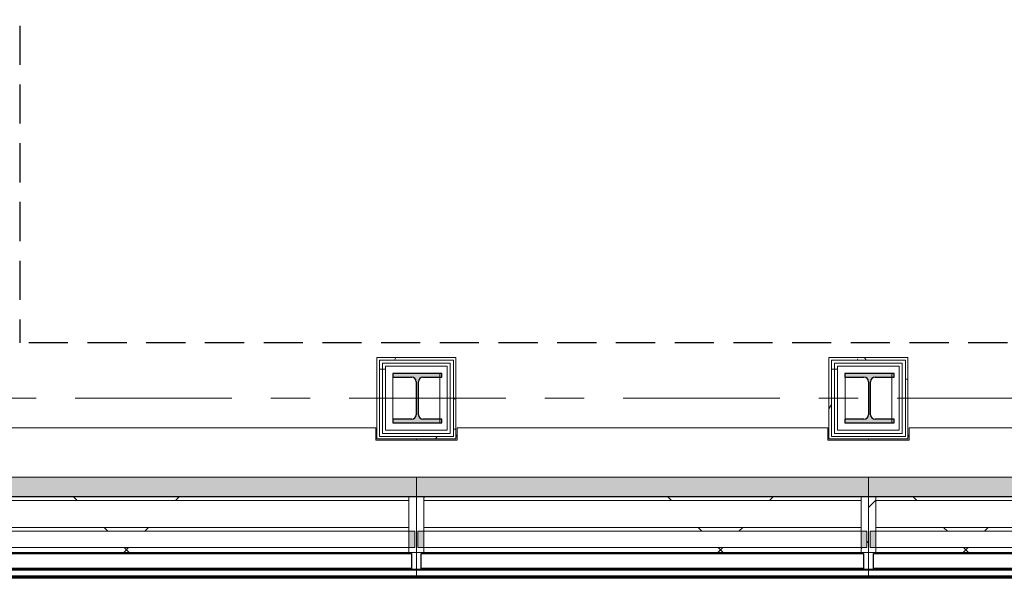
# Model space of a CAD drawing. Extents: x 2744 to 57639, y 3641 to 38820.
# Tile 3 of 179: x 4741 to 8734, y 18598 to 20863. Entities that reach past the tile are written whole.
import ezdxf

# ---------------------------------------------------------------- set-up
doc = ezdxf.new("R2010")
doc.units = 0
doc.header["$LTSCALE"] = 50
doc.linetypes.add('HIDDEN2', pattern=[4.7625, 3.175, -1.5875])
doc.linetypes.add('stramien', pattern=[22.225, 12.7, -3.175, 3.175, -3.175])
doc.layers.get('0').update_dxf_attribs({"linetype": 'CONTINUOUS'})
for name, color, linetype, lineweight in [('A-GLAZ', 8, 'CONTINUOUS', 25), ('A-WALL', 8, 'CONTINUOUS', 25), ('A-WALL-MBNI', 8, 'CONTINUOUS', 25), ('A-WALL-PATT', 8, 'CONTINUOUS', 50), ('I-WALL', 8, 'CONTINUOUS', 25), ('S-COLS', 8, 'CONTINUOUS', 18), ('S-GRID', 8, 'CONTINUOUS', 18)]:
    doc.layers.add(name, color=color, linetype=linetype, lineweight=lineweight)
pattern_1 = [(0, (0, 0), (406.4, 101.6), [33.528, -271.272, 33.528, -271.272, -1625.6]), (0, (0, 0), (406.4, 101.6), [-609.6, 33.528, -576.072, 33.528, -271.272, -711.2]), (0, (0, 0), (406.4, 101.6), [-1524, 33.528, -169.672, 33.528, -474.472]), (120, (152.4, 50.8), (-291.1882, 301.1527), [33.528, -271.272, 33.528, -271.272, -1625.6]), (120, (152.4, 50.8), (-291.1882, 301.1527), [-609.6, 33.528, -576.072, 33.528, -271.272, -711.2]), (120, (152.4, 50.8), (-291.1882, 301.1527), [-1524, 33.528, -169.672, 33.528, -474.472]), (240, (203.2, 254), (-115.2118, -402.7527), [33.528, -271.272, 33.528, -271.272, -1625.6]), (240, (203.2, 254), (-115.2118, -402.7527), [-609.6, 33.528, -576.072, 33.528, -271.272, -711.2]), (240, (203.2, 254), (-115.2118, -402.7527), [-1524, 33.528, -169.672, 33.528, -474.472])]
pattern_2 = [(0, (8023.27, 19095.7), (0, 500), []), (0, (8023.27, 19045.7), (0, 500), []), (0, (8023.27, 18995.7), (0, 500), []), (0, (8023.27, 18945.7), (0, 500), [])]
pattern_3 = [(0, (6189.93, 19095.7), (0, 500), []), (0, (6189.93, 19045.7), (0, 500), []), (0, (6189.93, 18995.7), (0, 500), []), (0, (6189.93, 18945.7), (0, 500), [])]
pattern_4 = [(45, (-9099.93, -18763.2), (-212.132, 212.132), [])]
pattern_5 = [(45, (-9099.9, -18763.2), (-707.107, 707.107), []), (135, (-9099.9, -18763.2), (-707.107, -707.107), [])]
pattern_6 = [(45, (-7266.6, -18763.2), (-707.107, 707.107), []), (135, (-7266.6, -18763.2), (-707.107, -707.107), [])]
pattern_7 = [(45, (-5433.3, -18763.2), (-707.107, 707.107), []), (135, (-5433.3, -18763.2), (-707.107, -707.107), [])]

# ---------------------------------------------------------------- blocks, each defined once
blk = doc.blocks.new('10844_ABT model nieuw_export 08-11-2012_rvt-1-Plotview 4e Verdieping - schaal 1 op 100')
at = {"layer": 'S-COLS', "lineweight": 5}
for points in [[(6253.8, 19228.2), (6453.8, 19228.2), (6453.8, 19243.2), (6376.3, 19243.2), (6363.5, 19248.5), (6358.3, 19261.2), (6358.3, 19395.2), (6363.5, 19407.9), (6376.3, 19413.2), (6453.8, 19413.2), (6453.8, 19428.2), (6253.8, 19428.2), (6253.8, 19413.2), (6331.3, 19413.2), (6344, 19407.9), (6349.3, 19395.2), (6349.3, 19261.2), (6344, 19248.5), (6331.3, 19243.2), (6253.8, 19243.2)], [(8087.8, 19228.2), (8287.8, 19228.2), (8287.8, 19243.2), (8210.3, 19243.2), (8197.5, 19248.5), (8192.3, 19261.2), (8192.3, 19395.2), (8197.5, 19407.9), (8210.3, 19413.2), (8287.8, 19413.2), (8287.8, 19428.2), (8087.8, 19428.2), (8087.8, 19413.2), (8165.3, 19413.2), (8178, 19407.9), (8183.3, 19395.2), (8183.3, 19261.2), (8178, 19248.5), (8165.3, 19243.2), (8087.8, 19243.2)]]:
    blk.add_hatch(color=256, dxfattribs=at).paths.add_polyline_path(points, flags=0)
at = {"layer": 'S-COLS', "color": 0, "lineweight": 25}
for p, q in [((6253.8, 19428.2), (6253.8, 19413.2)), ((6453.8, 19428.2), (6253.8, 19428.2)), ((6253.8, 19413.2), (6331.3, 19413.2)), ((6376.3, 19413.2), (6453.8, 19413.2)), ((6453.8, 19413.2), (6453.8, 19428.2)), ((8087.8, 19428.2), (8087.8, 19413.2)), ((8287.8, 19428.2), (8087.8, 19428.2)), ((8087.8, 19413.2), (8165.3, 19413.2)), ((8210.3, 19413.2), (8287.8, 19413.2)), ((8287.8, 19413.2), (8287.8, 19428.2)), ((6349.3, 19395.2), (6349.3, 19261.2)), ((6358.3, 19261.2), (6358.3, 19395.2)), ((8183.3, 19395.2), (8183.3, 19261.2)), ((8192.3, 19261.2), (8192.3, 19395.2)), ((6331.3, 19243.2), (6253.8, 19243.2)), ((6253.8, 19243.2), (6253.8, 19228.2)), ((6253.8, 19228.2), (6453.8, 19228.2)), ((6453.8, 19243.2), (6376.3, 19243.2)), ((6453.8, 19228.2), (6453.8, 19243.2)), ((8165.3, 19243.2), (8087.8, 19243.2)), ((8087.8, 19243.2), (8087.8, 19228.2)), ((8087.8, 19228.2), (8287.8, 19228.2)), ((8287.8, 19243.2), (8210.3, 19243.2)), ((8287.8, 19228.2), (8287.8, 19243.2))]:
    blk.add_line(p, q, dxfattribs=at)
for centre, start, end in [((6331.3, 19395.2), 0, 90), ((6376.3, 19395.2), 90, 180), ((8165.3, 19395.2), 0, 90), ((8210.3, 19395.2), 90, 180), ((6331.3, 19261.2), 270, 0), ((6376.3, 19261.2), 180, 270), ((8165.3, 19261.2), 270, 0), ((8210.3, 19261.2), 180, 270)]:
    blk.add_arc(centre, 18, start, end, dxfattribs=at)
blk = doc.blocks.new('28_KA_prefab betonnen borstwering vierde verdieping oostgevel - 28_KA_prefab betonnen borstwering vierde verdieping oostgevel-10146947-Plotview 4e Verdieping - schaal 1 op 100')
at = {"layer": 'A-WALL-PATT', "lineweight": 25}
h = blk.add_hatch(color=256, dxfattribs=at)
h.paths.add_polyline_path([(31916.6, 18928.2), (31916.6, 19008.2), (30183.2, 19008.2), (30183.2, 18929.2), (26516.6, 18929.2), (26516.6, 18929.2), (24683.3, 18929.2), (24683.2, 18929.2), (22849.9, 18929.2), (22849.9, 18929.2), (21016.6, 18929.2), (21016.6, 18929.2), (19183.3, 18929.2), (19183.2, 18929.2), (17349.9, 18929.2), (17349.9, 18929.2), (15516.6, 18929.2), (15516.6, 18929.2), (13683.3, 18929.2), (13683.2, 18929.2), (11849.9, 18929.2), (11849.9, 18929.2), (10016.6, 18929.2), (10016.6, 18929.2), (8183.3, 18929.2), (8183.2, 18929.2), (6349.9, 18929.2), (6349.9, 18929.2), (4516.6, 18929.2), (4515.8, 19163.2), (4366.6, 19163.2), (4366.6, 18948.2), (4516.6, 18948.2), (4516.6, 18928.2), (31689.3, 18928.2)], flags=0)
h.paths.add_polyline_path([(30278.3, 19158.2), (30348.3, 19158.2), (30348.3, 19178.2), (30343.3, 19178.2), (30343.3, 19163.2), (30183.2, 19163.2), (30183.2, 19158.2)], flags=0)
h.paths.add_polyline_path([(21016.6, 19158.2), (21016.6, 19158.2), (21016.6, 19163.2)], flags=0)
h.paths.add_polyline_path([(19183.2, 19158.2), (19183.3, 19158.2), (19183.2, 19163.2)], flags=0)
h.paths.add_polyline_path([(6349.9, 19158.2), (6349.9, 19158.2), (6349.9, 19163.2)], flags=0)
h.paths.add_polyline_path([(30018.3, 19174.2), (30023.3, 19174.2), (30023.3, 19178.2), (30018.3, 19178.2)], flags=0)
h.paths.add_polyline_path([(28514.9, 19174.2), (28514.9, 19178.2), (28509.9, 19178.2), (28509.9, 19174.2)], flags=0)
h.paths.add_polyline_path([(28184.9, 19174.2), (28189.9, 19174.2), (28189.9, 19178.2), (28184.9, 19178.2)], flags=0)
h.paths.add_polyline_path([(26356.6, 19174.2), (26356.6, 19178.2), (26351.6, 19178.2), (26351.6, 19174.2)], flags=0)
h.paths.add_polyline_path([(24848.3, 19174.2), (24848.3, 19178.2), (24843.3, 19178.2), (24843.3, 19174.2)], flags=0)
h.paths.add_polyline_path([(26681.6, 19174.2), (26681.6, 19178.2), (26676.6, 19178.2), (26676.6, 19174.2)], flags=0)
h.paths.add_polyline_path([(24518.3, 19174.2), (24523.3, 19174.2), (24523.3, 19178.2), (24518.3, 19178.2)], flags=0)
h.paths.add_polyline_path([(21176.6, 19174.2), (21181.6, 19174.2), (21181.6, 19178.2), (21176.6, 19178.2)], flags=0)
h.paths.add_polyline_path([(23014.9, 19174.2), (23014.9, 19178.2), (23009.9, 19178.2), (23009.9, 19174.2)], flags=0)
h.paths.add_polyline_path([(22689.9, 19174.2), (22689.9, 19178.2), (22684.9, 19178.2), (22684.9, 19174.2)], flags=0)
h.paths.add_polyline_path([(19018.3, 19174.2), (19023.3, 19174.2), (19023.3, 19178.2), (19018.3, 19178.2)], flags=0)
h.paths.add_polyline_path([(20851.6, 19174.2), (20856.6, 19174.2), (20856.6, 19178.2), (20851.6, 19178.2)], flags=0)
h.paths.add_polyline_path([(19348.3, 19174.2), (19348.3, 19178.2), (19343.3, 19178.2), (19343.3, 19174.2)], flags=0)
h.paths.add_polyline_path([(17189.9, 19174.2), (17189.9, 19178.2), (17184.9, 19178.2), (17184.9, 19174.2)], flags=0)
h.paths.add_polyline_path([(15676.6, 19174.2), (15681.6, 19174.2), (15681.6, 19178.2), (15676.6, 19178.2)], flags=0)
h.paths.add_polyline_path([(11689.9, 19174.2), (11689.9, 19178.2), (11684.9, 19178.2), (11684.9, 19174.2)], flags=0)
h.paths.add_polyline_path([(15351.6, 19174.2), (15356.6, 19174.2), (15356.6, 19178.2), (15351.6, 19178.2)], flags=0)
h.paths.add_polyline_path([(13848.3, 19174.2), (13848.3, 19178.2), (13843.3, 19178.2), (13843.3, 19174.2)], flags=0)
h.paths.add_polyline_path([(10181.6, 19174.2), (10181.6, 19178.2), (10176.6, 19178.2), (10176.6, 19174.2)], flags=0)
h.paths.add_polyline_path([(13523.3, 19174.2), (13523.3, 19178.2), (13518.3, 19178.2), (13518.3, 19174.2)], flags=0)
h.paths.add_polyline_path([(12014.9, 19174.2), (12014.9, 19178.2), (12009.9, 19178.2), (12009.9, 19174.2)], flags=0)
h.paths.add_polyline_path([(8348.3, 19174.2), (8348.3, 19178.2), (8343.3, 19178.2), (8343.3, 19174.2)], flags=0)
h.paths.add_polyline_path([(9856.6, 19174.2), (9856.6, 19178.2), (9851.6, 19178.2), (9851.6, 19174.2)], flags=0)
h.paths.add_polyline_path([(8023.3, 19174.2), (8023.3, 19178.2), (8018.3, 19178.2), (8018.3, 19174.2)], flags=0)
h.paths.add_polyline_path([(6189.9, 19174.2), (6189.9, 19178.2), (6184.9, 19178.2), (6184.9, 19174.2)], flags=0)
h.paths.add_polyline_path([(4681.6, 19174.2), (4681.6, 19178.2), (4676.6, 19178.2), (4676.6, 19174.2)], flags=0)
h.paths.add_polyline_path([(6514.9, 19174.2), (6514.9, 19178.2), (6509.9, 19178.2), (6509.9, 19174.2)], flags=0)
at = {"layer": 'A-WALL-MBNI'}
for p, q in [((6184.9, 19178.2), (6189.9, 19178.2)), ((6509.9, 19178.2), (6514.9, 19178.2)), ((8018.3, 19178.2), (8023.3, 19178.2)), ((8343.3, 19178.2), (8348.3, 19178.2))]:
    blk.add_line(p, q, dxfattribs=at)
blk = doc.blocks.new('31_KA_Houten vliesgevel met draaiend deel natuursteen gevel - 31_KA_Houten vliesgevel met draaiend deel natuursteen gevel-V195-Plotview 4e Verdieping - schaal 1 op 100')
at = {"layer": 'A-GLAZ'}
h = blk.add_hatch(color=256, dxfattribs=at)
h.paths.add_polyline_path([(-916.7, 166), (916.6, 166), (916.6, 182), (869.2, 182), (869.2, 245), (-916.7, 245), (-916.7, 220.1)], flags=0)
h.paths.add_polyline_path([(-776.7, 395), (-751.7, 395), (-751.7, 411), (-756.7, 410), (-756.7, 400), (-916.7, 400), (-916.7, 395), (-779.2, 395)], flags=0)
h.paths.add_polyline_path([(869.2, 395), (869.2, 400), (756.7, 400), (756.7, 411), (751.7, 410), (751.7, 395), (787.4, 395)], flags=0)
at = {"layer": 'A-GLAZ', "lineweight": 18}
h = blk.add_hatch(dxfattribs=at)
h.set_pattern_fill('FP_442', color=256, style=0, pattern_type=2)
h.set_pattern_definition(pattern_4)
h.paths.add_polyline_path([(-886.7, -60), (-886.7, -40), (-910.2, -40), (-910.2, 26), (-886.7, 26), (-886.7, 165), (-916.7, 165), (-916.7, -60)], flags=0)
h = blk.add_hatch(dxfattribs=at)
h.set_pattern_fill('FP_443', color=256, style=0, pattern_type=2)
h.set_pattern_definition(pattern_5)
h.paths.add_polyline_path([(471.4, 150), (886.6, 150), (886.6, 165), (-886.7, 165), (-886.7, 150), (-160.5, 150)], flags=0)
h = blk.add_hatch(dxfattribs=at)
h.set_pattern_fill('FP_442', color=256, style=0, pattern_type=2)
h.set_pattern_definition(pattern_4)
h.paths.add_polyline_path([(886.6, -60), (916.6, -60), (916.6, 165), (886.6, 165), (886.6, 26), (910.1, 26), (910.1, -40), (886.6, -40)], flags=0)
h = blk.add_hatch(dxfattribs=at)
h.set_pattern_fill('FP_443', color=256, style=0, pattern_type=2)
h.set_pattern_definition(pattern_5)
h.paths.add_polyline_path([(787.4, 26), (886.6, 26), (886.6, 41), (-886.7, 41), (-886.7, 26), (471.4, 26)], flags=0)
at = {"layer": 'A-GLAZ'}
h = blk.add_hatch(color=256, dxfattribs=at)
h.paths.add_polyline_path([(910.1, -40), (910.1, 26), (886.6, 26), (886.6, -40)], flags=0)
h.paths.add_polyline_path([(-910.2, -40), (-886.7, -40), (-886.7, 26), (-910.2, 26), (-910.2, 0.3)], flags=0)
at = {"layer": 'A-GLAZ', "lineweight": 18}
h = blk.add_hatch(dxfattribs=at)
h.set_pattern_fill('FP_443', color=256, style=0, pattern_type=2)
h.set_pattern_definition(pattern_5)
h.paths.add_polyline_path([(886.6, -60), (886.6, -40), (-886.7, -40), (-886.7, -60), (787.4, -60)], flags=0)
at = {"layer": 'A-GLAZ'}
blk.add_hatch(color=256, dxfattribs=at).paths.add_polyline_path([(916.6, -158.6), (916.6, -155.6), (-916.7, -155.6), (-916.7, -158.6), (787.4, -158.6)], flags=0)
at = {"layer": 'A-GLAZ', "lineweight": 18}
for p, q in [((-916.7, 395), (-916.7, 400)), ((-751.7, 411), (-756.7, 411)), ((756.7, 411), (751.7, 411)), ((-916.7, 166), (-916.7, 245)), ((-916.7, 166), (916.6, 166)), ((-916.7, 165), (-916.7, -60)), ((-886.7, 165), (-916.7, 165)), ((-886.7, 26), (-886.7, 165)), ((886.6, 165), (-886.7, 165)), ((-886.7, 165), (-886.7, 150)), ((916.6, 165), (886.6, 165)), ((886.6, 165), (886.6, 26)), ((886.6, 150), (886.6, 165)), ((916.6, 182), (916.6, 166)), ((916.6, -60), (916.6, 165)), ((886.6, 150), (-886.7, 150)), ((-886.7, 150), (-886.7, 41)), ((-886.7, 150), (886.6, 150)), ((886.6, 41), (886.6, 150)), ((-886.7, 41), (886.6, 41)), ((886.6, 41), (-886.7, 41)), ((-886.7, 41), (-886.7, 26)), ((886.6, 26), (886.6, 41)), ((-910.2, -40), (-910.2, 26)), ((-910.2, 26), (-886.7, 26)), ((-886.7, 26), (886.6, 26)), ((-886.7, 26), (-886.7, -40)), ((886.6, 26), (910.1, 26)), ((886.6, -40), (886.6, 26)), ((910.1, 26), (910.1, -40)), ((-916.7, -60), (-886.7, -60)), ((-916.7, -128.6), (-916.7, -60)), ((-886.7, -40), (-910.2, -40)), ((-886.7, -60), (-886.7, -40)), ((886.6, -40), (-886.7, -40)), ((-886.7, -40), (-886.7, -60)), ((-886.7, -60), (886.6, -60)), ((910.1, -40), (886.6, -40)), ((886.6, -40), (886.6, -60)), ((886.6, -60), (886.6, -40)), ((886.6, -60), (916.6, -60)), ((916.6, -60), (916.6, -128.6)), ((-916.7, -131.6), (-916.7, -128.6)), ((916.6, -128.6), (-916.7, -128.6)), ((-916.7, -155.6), (-916.7, -131.6)), ((916.6, -131.6), (-916.7, -131.6)), ((-916.7, -155.6), (-916.7, -158.6)), ((916.6, -155.6), (-916.7, -155.6)), ((-916.7, -158.6), (916.6, -158.6)), ((916.6, -128.6), (916.6, -131.6)), ((916.6, -131.6), (916.6, -155.6)), ((916.6, -158.6), (916.6, -155.6))]:
    blk.add_line(p, q, dxfattribs=at)
at = {"layer": 'A-GLAZ'}
for p, q in [((-896.7, -125), (-896.7, -65)), ((-896.7, -65), (896.6, -65)), ((896.6, -65), (896.6, -125)), ((896.6, -125), (-896.7, -125))]:
    blk.add_line(p, q, dxfattribs=at)
blk = doc.blocks.new('31_KA_Houten vliesgevel met draaiend deel natuursteen gevel - 31_KA_Houten vliesgevel met draaiend deel natuursteen gevel-V196-Plotview 4e Verdieping - schaal 1 op 100')
at = {"layer": 'A-GLAZ'}
h = blk.add_hatch(color=256, dxfattribs=at)
h.paths.add_polyline_path([(-916.7, 166), (916.6, 166), (916.6, 245), (-916.7, 245), (-916.7, 220.1)], flags=0)
h.paths.add_polyline_path([(821.7, 395), (916.6, 395), (916.6, 400), (756.7, 400), (756.7, 411), (751.7, 410), (751.7, 395), (797.9, 395)], flags=0)
h.paths.add_polyline_path([(-916.7, 395), (-751.7, 395), (-751.7, 411), (-756.7, 410), (-756.7, 400), (-916.7, 400)], flags=0)
at = {"layer": 'A-GLAZ', "lineweight": 18}
h = blk.add_hatch(dxfattribs=at)
h.set_pattern_fill('FP_445', color=256, style=0, pattern_type=2)
h.set_pattern_definition(pattern_6)
h.paths.add_polyline_path([(408.9, 150), (886.6, 150), (886.6, 165), (-886.7, 165), (-886.7, 150), (-223, 150)], flags=0)
h = blk.add_hatch(dxfattribs=at)
h.set_pattern_fill('FP_444', color=256, style=0, pattern_type=2)
h.set_pattern_definition([(45, (-7266.6, -18763.2), (-212.132, 212.132), [])])
h.paths.add_polyline_path([(886.6, -60), (916.6, -60), (916.6, 165), (886.6, 165), (886.6, 26), (910.1, 26), (910.1, -40), (886.6, -40)], flags=0)
h = blk.add_hatch(dxfattribs=at)
h.set_pattern_fill('FP_445', color=256, style=0, pattern_type=2)
h.set_pattern_definition(pattern_6)
h.paths.add_polyline_path([(724.9, 26), (886.6, 26), (886.6, 41), (-886.7, 41), (-886.7, 26), (408.9, 26)], flags=0)
at = {"layer": 'A-GLAZ'}
h = blk.add_hatch(color=256, dxfattribs=at)
h.paths.add_polyline_path([(910.1, -40), (910.1, 26), (886.6, 26), (886.6, -40)], flags=0)
h.paths.add_polyline_path([(-910.2, -40), (-886.7, -40), (-886.7, 26), (-910.2, 26), (-910.2, 0.3)], flags=0)
at = {"layer": 'A-GLAZ', "lineweight": 18}
h = blk.add_hatch(dxfattribs=at)
h.set_pattern_fill('FP_445', color=256, style=0, pattern_type=2)
h.set_pattern_definition(pattern_6)
h.paths.add_polyline_path([(886.6, -60), (886.6, -40), (-886.7, -40), (-886.7, -60), (724.9, -60)], flags=0)
at = {"layer": 'A-GLAZ'}
blk.add_hatch(color=256, dxfattribs=at).paths.add_polyline_path([(916.6, -158.6), (916.6, -155.6), (-916.7, -155.6), (-916.7, -158.6), (724.9, -158.6)], flags=0)
at = {"layer": 'A-GLAZ', "lineweight": 18}
for p, q in [((-916.7, 395), (-916.7, 400)), ((-751.7, 411), (-756.7, 411)), ((756.7, 411), (751.7, 411)), ((916.6, 400), (916.6, 395)), ((-916.7, 166), (-916.7, 245)), ((916.6, 245), (916.6, 166)), ((-916.7, 166), (916.6, 166)), ((-916.7, 165), (-916.7, -60)), ((-886.7, 165), (-916.7, 165)), ((-886.7, 26), (-886.7, 165)), ((886.6, 165), (-886.7, 165)), ((-886.7, 165), (-886.7, 150)), ((916.6, 165), (886.6, 165)), ((886.6, 165), (886.6, 26)), ((886.6, 150), (886.6, 165)), ((916.6, -60), (916.6, 165)), ((886.6, 150), (-886.7, 150)), ((-886.7, 150), (-886.7, 41)), ((-886.7, 150), (886.6, 150)), ((886.6, 41), (886.6, 150)), ((-886.7, 41), (886.6, 41)), ((886.6, 41), (-886.7, 41)), ((-886.7, 41), (-886.7, 26)), ((886.6, 26), (886.6, 41)), ((-910.2, -40), (-910.2, 26)), ((-910.2, 26), (-886.7, 26)), ((-886.7, 26), (886.6, 26)), ((-886.7, 26), (-886.7, -40)), ((886.6, 26), (910.1, 26)), ((886.6, -40), (886.6, 26)), ((910.1, 26), (910.1, -40)), ((-916.7, -60), (-886.7, -60)), ((-916.7, -128.6), (-916.7, -60)), ((-886.7, -40), (-910.2, -40)), ((-886.7, -60), (-886.7, -40)), ((886.6, -40), (-886.7, -40)), ((-886.7, -40), (-886.7, -60)), ((-886.7, -60), (886.6, -60)), ((910.1, -40), (886.6, -40)), ((886.6, -40), (886.6, -60)), ((886.6, -60), (886.6, -40)), ((886.6, -60), (916.6, -60)), ((916.6, -60), (916.6, -128.6)), ((-916.7, -131.6), (-916.7, -128.6)), ((916.6, -128.6), (-916.7, -128.6)), ((-916.7, -155.6), (-916.7, -131.6)), ((916.6, -131.6), (-916.7, -131.6)), ((-916.7, -155.6), (-916.7, -158.6)), ((916.6, -155.6), (-916.7, -155.6)), ((-916.7, -158.6), (916.6, -158.6)), ((916.6, -128.6), (916.6, -131.6)), ((916.6, -131.6), (916.6, -155.6)), ((916.6, -158.6), (916.6, -155.6))]:
    blk.add_line(p, q, dxfattribs=at)
at = {"layer": 'A-GLAZ'}
for p, q in [((-896.7, -125), (-896.7, -65)), ((-896.7, -65), (896.6, -65)), ((896.6, -65), (896.6, -125)), ((896.6, -125), (-896.7, -125))]:
    blk.add_line(p, q, dxfattribs=at)
blk = doc.blocks.new('31_KA_Houten vliesgevel met draaiend deel natuursteen gevel - 31_KA_Houten vliesgevel met draaiend deel natuursteen gevel-V197-Plotview 4e Verdieping - schaal 1 op 100')
at = {"layer": 'A-GLAZ'}
h = blk.add_hatch(color=256, dxfattribs=at)
h.paths.add_polyline_path([(-601.5, 166), (916.6, 166), (916.6, 245), (-916.7, 245), (-916.7, 166)], flags=0)
h.paths.add_polyline_path([(751.7, 395), (916.6, 395), (916.6, 400), (756.7, 400), (756.7, 411), (751.7, 410), (751.7, 400)], flags=0)
h.paths.add_polyline_path([(-751.7, 396.3), (-751.7, 411), (-756.7, 410), (-756.7, 400), (-916.7, 400), (-916.7, 396.3), (-756.7, 396.3)], flags=0)
at = {"layer": 'A-GLAZ', "lineweight": 18}
h = blk.add_hatch(dxfattribs=at)
h.set_pattern_fill('FP_446', color=256, style=0, pattern_type=2)
h.set_pattern_definition(pattern_7)
h.paths.add_polyline_path([(346.4, 150), (886.6, 150), (886.6, 165), (-886.7, 165), (-886.7, 150), (-285.5, 150)], flags=0)
h = blk.add_hatch(dxfattribs=at)
h.set_pattern_fill('FP_446', color=256, style=0, pattern_type=2)
h.set_pattern_definition(pattern_7)
h.paths.add_polyline_path([(662.4, 26), (886.6, 26), (886.6, 41), (-886.7, 41), (-886.7, 26), (346.4, 26)], flags=0)
at = {"layer": 'A-GLAZ'}
h = blk.add_hatch(color=256, dxfattribs=at)
h.paths.add_polyline_path([(910.1, -40), (910.1, 26), (886.6, 26), (886.6, -40)], flags=0)
h.paths.add_polyline_path([(-910.2, -40), (-886.7, -40), (-886.7, 26), (-910.2, 26), (-910.2, 0.3)], flags=0)
at = {"layer": 'A-GLAZ', "lineweight": 18}
h = blk.add_hatch(dxfattribs=at)
h.set_pattern_fill('FP_446', color=256, style=0, pattern_type=2)
h.set_pattern_definition(pattern_7)
h.paths.add_polyline_path([(886.6, -60), (886.6, -40), (-886.7, -40), (-886.7, -60), (662.4, -60)], flags=0)
at = {"layer": 'A-GLAZ'}
blk.add_hatch(color=256, dxfattribs=at).paths.add_polyline_path([(916.6, -158.6), (916.6, -155.6), (-916.7, -155.6), (-916.7, -158.6), (662.4, -158.6)], flags=0)
at = {"layer": 'A-GLAZ', "lineweight": 18}
for p, q in [((-916.7, 396.3), (-916.7, 400)), ((-751.7, 411), (-756.7, 411)), ((756.7, 411), (751.7, 411)), ((916.6, 400), (916.6, 395)), ((-916.7, 185), (-916.7, 245)), ((916.6, 245), (916.6, 166)), ((-916.7, 166), (916.6, 166)), ((-886.7, 165), (-916.7, 165)), ((-886.7, 26), (-886.7, 165)), ((886.6, 165), (-886.7, 165)), ((-886.7, 165), (-886.7, 150)), ((916.6, 165), (886.6, 165)), ((886.6, 165), (886.6, 26)), ((886.6, 150), (886.6, 165)), ((916.6, -60), (916.6, 165)), ((886.6, 150), (-886.7, 150)), ((-886.7, 150), (-886.7, 41)), ((-886.7, 150), (886.6, 150)), ((886.6, 41), (886.6, 150)), ((-886.7, 41), (886.6, 41)), ((886.6, 41), (-886.7, 41)), ((-886.7, 41), (-886.7, 26)), ((886.6, 26), (886.6, 41)), ((-910.2, -40), (-910.2, 26)), ((-910.2, 26), (-886.7, 26)), ((-886.7, 26), (886.6, 26)), ((-886.7, 26), (-886.7, -40)), ((886.6, 26), (910.1, 26)), ((886.6, -40), (886.6, 26)), ((910.1, 26), (910.1, -40)), ((-916.7, -60), (-886.7, -60)), ((-916.7, -125), (-916.7, -75)), ((-886.7, -40), (-910.2, -40)), ((-886.7, -60), (-886.7, -40)), ((886.6, -40), (-886.7, -40)), ((-886.7, -40), (-886.7, -60)), ((-886.7, -60), (886.6, -60)), ((910.1, -40), (886.6, -40)), ((886.6, -40), (886.6, -60)), ((886.6, -60), (886.6, -40)), ((886.6, -60), (916.6, -60)), ((916.6, -60), (916.6, -128.6)), ((916.6, -128.6), (-916.7, -128.6)), ((916.6, -131.6), (-916.7, -131.6)), ((916.6, -155.6), (-916.7, -155.6)), ((-916.7, -158.6), (916.6, -158.6)), ((916.6, -128.6), (916.6, -131.6)), ((916.6, -131.6), (916.6, -155.6)), ((916.6, -158.6), (916.6, -155.6))]:
    blk.add_line(p, q, dxfattribs=at)
at = {"layer": 'A-GLAZ'}
for p, q in [((-896.7, -125), (-896.7, -65)), ((-896.7, -65), (896.6, -65)), ((896.6, -65), (896.6, -125)), ((896.6, -125), (-896.7, -125))]:
    blk.add_line(p, q, dxfattribs=at)
blk = doc.blocks.new('vensterbank tweede verdieping3 - vensterbank tweede verdieping-12052795-Plotview 4e Verdieping - schaal 1 op 100')
at = {"layer": 'A-GLAZ', "lineweight": 18}
for p, q in [((6184.9, 19208.2), (4681.6, 19208.2)), ((6184.9, 19158.2), (6184.9, 19208.2)), ((8018.3, 19208.2), (6514.9, 19208.2)), ((6514.9, 19208.2), (6514.9, 19158.2)), ((8018.3, 19158.2), (8018.3, 19208.2)), ((9851.6, 19208.2), (8348.3, 19208.2)), ((8348.3, 19208.2), (8348.3, 19158.2)), ((6514.9, 19158.2), (6184.9, 19158.2)), ((8348.3, 19158.2), (8018.3, 19158.2)), ((4516.6, 19008.2), (9969.1, 19008.2))]:
    blk.add_line(p, q, dxfattribs=at)
blk = doc.blocks.new('Onderlegger 4e verdieping')
at = {"layer": 'A-WALL-PATT', "lineweight": 18}
h = blk.add_hatch(dxfattribs=at)
h.set_pattern_fill('FP_9', color=256, style=0, pattern_type=2)
h.set_pattern_definition(pattern_1)
h.paths.add_polyline_path([(6499.9, 19483.2), (6509.9, 19483.2), (6509.9, 19493.2), (6189.9, 19493.2), (6189.9, 19483.2), (6411.7, 19483.2)], flags=0)
h = blk.add_hatch(dxfattribs=at)
h.set_pattern_fill('FP_9', color=256, style=0, pattern_type=2)
h.set_pattern_definition(pattern_1)
h.paths.add_polyline_path([(8333.3, 19483.2), (8343.3, 19483.2), (8343.3, 19493.2), (8023.3, 19493.2), (8023.3, 19483.2), (8307.5, 19483.2)], flags=0)
h = blk.add_hatch(dxfattribs=at)
h.set_pattern_fill('FP_203', color=256, angle=-270, style=0, pattern_type=2)
h.set_pattern_definition([(270, (6149.93, 19493.2), (500, -2e-12), []), (270, (6099.93, 19493.2), (500, -2e-12), []), (270, (6049.93, 19493.2), (500, -2e-12), []), (270, (5999.93, 19493.2), (500, -2e-12), [])])
h.paths.add_polyline_path([(6487.4, 19470.7), (6499.9, 19470.7), (6499.9, 19483.2), (6199.9, 19483.2), (6199.9, 19470.7), (6411.7, 19470.7)], flags=0)
h = blk.add_hatch(dxfattribs=at)
h.set_pattern_fill('FP_204', color=256, angle=90, style=0, pattern_type=2)
h.set_pattern_definition(pattern_3)
h.paths.add_polyline_path([(6212.4, 19173.2), (6212.4, 19470.7), (6199.9, 19470.7), (6199.9, 19173.2)], flags=0)
h = blk.add_hatch(dxfattribs=at)
h.set_pattern_fill('FP_204', color=256, angle=90, style=0, pattern_type=2)
h.set_pattern_definition(pattern_3)
h.paths.add_polyline_path([(6224.9, 19185.7), (6224.9, 19458.2), (6212.4, 19458.2), (6212.4, 19185.7)], flags=0)
h = blk.add_hatch(dxfattribs=at)
h.set_pattern_fill('FP_9', color=256, style=0, pattern_type=2)
h.set_pattern_definition(pattern_1)
h.paths.add_polyline_path([(6499.9, 19163.2), (6509.9, 19163.2), (6509.9, 19483.2), (6499.9, 19483.2), (6499.9, 19173.2)], flags=0)
h = blk.add_hatch(dxfattribs=at)
h.set_pattern_fill('FP_9', color=256, style=0, pattern_type=2)
h.set_pattern_definition(pattern_1)
h.paths.add_polyline_path([(8033.3, 19163.2), (8033.3, 19483.2), (8023.3, 19483.2), (8023.3, 19163.2)], flags=0)
h = blk.add_hatch(dxfattribs=at)
h.set_pattern_fill('FP_199', color=256, angle=-270, style=0, pattern_type=2)
h.set_pattern_definition([(270, (7983.27, 19493.2), (500, -2e-12), []), (270, (7933.27, 19493.2), (500, -2e-12), []), (270, (7883.27, 19493.2), (500, -2e-12), []), (270, (7833.27, 19493.2), (500, -2e-12), [])])
h.paths.add_polyline_path([(8320.8, 19470.7), (8333.3, 19470.7), (8333.3, 19483.2), (8033.3, 19483.2), (8033.3, 19470.7), (8307.5, 19470.7)], flags=0)
h = blk.add_hatch(dxfattribs=at)
h.set_pattern_fill('FP_200', color=256, angle=90, style=0, pattern_type=2)
h.set_pattern_definition(pattern_2)
h.paths.add_polyline_path([(8045.8, 19173.2), (8045.8, 19470.7), (8033.3, 19470.7), (8033.3, 19173.2)], flags=0)
h = blk.add_hatch(dxfattribs=at)
h.set_pattern_fill('FP_200', color=256, angle=90, style=0, pattern_type=2)
h.set_pattern_definition(pattern_2)
h.paths.add_polyline_path([(8058.3, 19185.7), (8058.3, 19458.2), (8045.8, 19458.2), (8045.8, 19185.7)], flags=0)
h = blk.add_hatch(dxfattribs=at)
h.set_pattern_fill('FP_9', color=256, style=0, pattern_type=2)
h.set_pattern_definition(pattern_1)
h.paths.add_polyline_path([(8333.3, 19163.2), (8343.3, 19163.2), (8343.3, 19483.2), (8333.3, 19483.2), (8333.3, 19173.2)], flags=0)
h = blk.add_hatch(dxfattribs=at)
h.set_pattern_fill('FP_9', color=256, style=0, pattern_type=2)
h.set_pattern_definition(pattern_1)
h.paths.add_polyline_path([(6474.9, 19163.2), (6499.9, 19163.2), (6499.9, 19173.2), (6199.9, 19173.2), (6199.9, 19163.2), (6444.9, 19163.2)], flags=0)
at = {"layer": 'A-WALL-PATT', "lineweight": 5}
h = blk.add_hatch(color=256, dxfattribs=at)
h.paths.add_polyline_path([(28349.9, 18629.8), (28349.9, 18629.8), (28349.9, 18631.6)], flags=0)
h.paths.add_polyline_path([(30183.2, 18629.8), (30186.6, 18629.8), (30186.6, 18733.2), (30183.2, 18733.2), (30183.2, 18631.6)], flags=0)
h.paths.add_polyline_path([(24683.2, 18629.8), (24683.3, 18629.8), (24683.2, 18631.6)], flags=0)
h.paths.add_polyline_path([(15516.6, 18629.8), (15516.6, 18629.8), (15516.6, 18631.6)], flags=0)
h.paths.add_polyline_path([(11849.9, 18629.8), (11849.9, 18629.8), (11849.9, 18631.6)], flags=0)
h.paths.add_polyline_path([(6349.9, 18629.8), (6349.9, 18629.8), (6349.9, 18631.6)], flags=0)
h.paths.add_polyline_path([(4516.6, 18629.8), (4515.8, 18688.2), (4513.3, 18688.2), (4513.3, 18638.2), (4516.6, 18638.2), (4516.6, 18629.8)], flags=0)
at = {"layer": 'A-WALL'}
blk.add_line((30186.6, 18598.2), (4516.6, 18598.2), dxfattribs=at)
at = {"layer": 'I-WALL', "lineweight": 18}
for p, q in [((6509.9, 19493.2), (6189.9, 19493.2)), ((6189.9, 19493.2), (6189.9, 19163.2)), ((6509.9, 19163.2), (6509.9, 19493.2)), ((8343.3, 19493.2), (8023.3, 19493.2)), ((8023.3, 19493.2), (8023.3, 19163.2)), ((8343.3, 19163.2), (8343.3, 19493.2)), ((6499.9, 19483.2), (6199.9, 19483.2)), ((6199.9, 19483.2), (6199.9, 19173.2)), ((6487.4, 19470.7), (6212.4, 19470.7)), ((6212.4, 19470.7), (6212.4, 19185.7)), ((6474.9, 19458.2), (6224.9, 19458.2)), ((6224.9, 19458.2), (6224.9, 19198.2)), ((6474.9, 19458.2), (6474.9, 19198.2)), ((6487.4, 19470.7), (6487.4, 19185.7)), ((6499.9, 19483.2), (6499.9, 19173.2)), ((8333.3, 19483.2), (8033.3, 19483.2)), ((8033.3, 19483.2), (8033.3, 19173.2)), ((8320.8, 19470.7), (8045.8, 19470.7)), ((8045.8, 19470.7), (8045.8, 19185.7)), ((8308.3, 19458.2), (8058.3, 19458.2)), ((8058.3, 19458.2), (8058.3, 19198.2)), ((8308.3, 19458.2), (8308.3, 19198.2)), ((8320.8, 19470.7), (8320.8, 19185.7)), ((8333.3, 19483.2), (8333.3, 19173.2)), ((6254.9, 19428.2), (6444.9, 19428.2)), ((6254.9, 19228.2), (6254.9, 19428.2)), ((6444.9, 19428.2), (6444.9, 19228.2)), ((8088.3, 19428.2), (8278.3, 19428.2)), ((8088.3, 19228.2), (8088.3, 19428.2)), ((8278.3, 19428.2), (8278.3, 19228.2)), ((6444.9, 19228.2), (6254.9, 19228.2)), ((8278.3, 19228.2), (8088.3, 19228.2)), ((6499.9, 19173.2), (6199.9, 19173.2)), ((6487.4, 19185.7), (6212.4, 19185.7)), ((6474.9, 19198.2), (6224.9, 19198.2)), ((8333.3, 19173.2), (8033.3, 19173.2)), ((8320.8, 19185.7), (8045.8, 19185.7)), ((8308.3, 19198.2), (8058.3, 19198.2)), ((6189.9, 19163.2), (6509.9, 19163.2)), ((8023.3, 19163.2), (8343.3, 19163.2))]:
    blk.add_line(p, q, dxfattribs=at)
at = {"layer": 'S-GRID', "linetype": 'stramien'}
blk.add_line((2743.8, 19328.2), (56270.4, 19328.2), dxfattribs=at)
at = {"lineweight": 5}
blk.add_blockref('10844_ABT model nieuw_export 08-11-2012_rvt-1-Plotview 4e Verdieping - schaal 1 op 100', (0, 0), dxfattribs=at)
at = {"layer": 'A-GLAZ'}
for name, p in [('vensterbank tweede verdieping3 - vensterbank tweede verdieping-12052795-Plotview 4e Verdieping - schaal 1 op 100', (0, 0)), ('31_KA_Houten vliesgevel met draaiend deel natuursteen gevel - 31_KA_Houten vliesgevel met draaiend deel natuursteen gevel-V197-Plotview 4e Verdieping - schaal 1 op 100', (5433.3, 18763.2)), ('31_KA_Houten vliesgevel met draaiend deel natuursteen gevel - 31_KA_Houten vliesgevel met draaiend deel natuursteen gevel-V196-Plotview 4e Verdieping - schaal 1 op 100', (7266.6, 18763.2)), ('31_KA_Houten vliesgevel met draaiend deel natuursteen gevel - 31_KA_Houten vliesgevel met draaiend deel natuursteen gevel-V195-Plotview 4e Verdieping - schaal 1 op 100', (9099.9, 18763.2))]:
    blk.add_blockref(name, p, dxfattribs=at)
at = {"layer": 'A-WALL-MBNI'}
blk.add_blockref('28_KA_prefab betonnen borstwering vierde verdieping oostgevel - 28_KA_prefab betonnen borstwering vierde verdieping oostgevel-10146947-Plotview 4e Verdieping - schaal 1 op 100', (0, 0), dxfattribs=at)

msp = doc.modelspace()

# ---------------------------------------------------------------- linework, layer by layer
at = {"color": 254, "linetype": 'HIDDEN2'}
for p in [(4741.6, 35602.2), (28273.26, 19553.2)]:
    msp.add_line(p, (4741.6, 19553.2), dxfattribs=at)

# ---------------------------------------------------------------- block references
msp.add_blockref('Onderlegger 4e verdieping', (0, 0))

doc.saveas('drawing.dxf')
